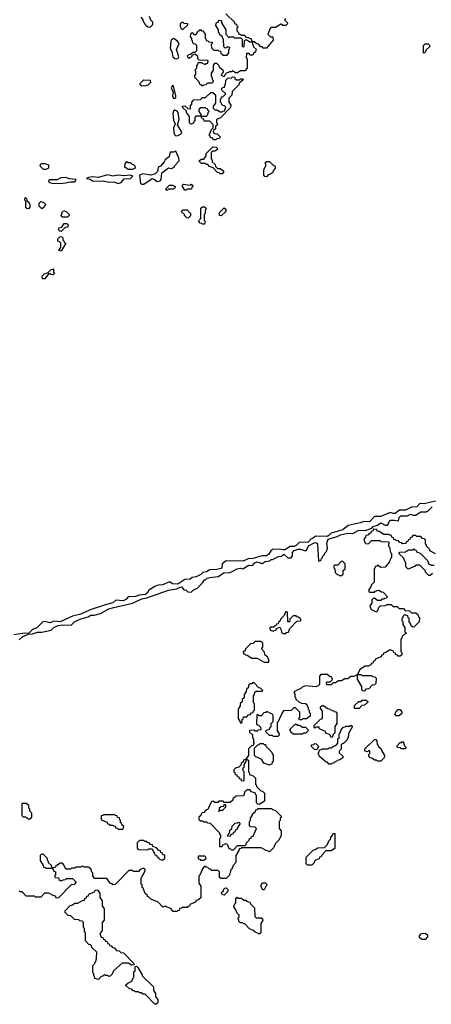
# Model space of a CAD drawing. Extents: x 2889633 to 3052318, y 540750 to 918690.
# Tile 206 of 256: x 2923301 to 2927296, y 728980 to 738535. Entities that reach past the tile are written whole.
import ezdxf

# ---------------------------------------------------------------- set-up
doc = ezdxf.new("R2010")
doc.units = 0

msp = doc.modelspace()

# ---------------------------------------------------------------- linework, layer by layer
at = {"layer": '0CON02XD'}
for points in [[(2924565, 738460), (2924543, 738463), (2924525, 738480), (2924500, 738525), (2924500, 738535), (2924478.3, 738558.3)], [(2924558.3, 738568.3), (2924570, 738535), (2924590, 738515), (2924590, 738485), (2924565, 738460)], [(2924885, 738440), (2924875, 738440), (2924860, 738465), (2924861.7, 738498.3), (2924875, 738510), (2924885, 738510), (2924895, 738500), (2924928.3, 738498.3), (2924928.3, 738481.7), (2924885, 738440)], [(2925075, 737890), (2925068.3, 737898.3), (2925051.7, 737901.7), (2925040, 737935), (2925000, 737975), (2925000, 737995), (2925010, 738005), (2925010, 738035), (2925000, 738045), (2925020, 738065), (2925020, 738095), (2925028.3, 738101.7), (2925031.7, 738118.3), (2925065, 738120), (2925071.7, 738111.7), (2925105, 738100), (2925111.7, 738108.3), (2925128.3, 738111.7), (2925130, 738135), (2925125, 738140), (2925041.7, 738141.7), (2925030, 738155), (2925028.3, 738178.3), (2925005, 738200), (2924971.7, 738188.3), (2924968.3, 738171.7), (2924951.7, 738168.3), (2924945, 738160), (2924931.7, 738171.7), (2924930, 738185), (2924941.7, 738198.3), (2924958.3, 738201.7), (2924985, 738220), (2925005, 738220), (2925020, 738235), (2925020, 738285), (2925008.3, 738298.3), (2924991.7, 738301.7), (2924981.7, 738311.7), (2924978.3, 738328.3), (2924970, 738335), (2924970, 738355), (2924960, 738365), (2924961.7, 738398.3), (2924975, 738410), (2924991.7, 738391.7), (2925015, 738390), (2925031.7, 738428.3), (2925048.3, 738431.7), (2925055, 738440), (2925061.7, 738431.7), (2925078.3, 738428.3), (2925100, 738395), (2925100, 738355), (2925108.3, 738348.3), (2925111.7, 738331.7), (2925128.3, 738328.3), (2925135, 738320), (2925168.3, 738318.3), (2925170, 738305), (2925160, 738295), (2925161.7, 738261.7), (2925185, 738240), (2925225, 738240), (2925231.7, 738231.7), (2925248.3, 738228.3), (2925251.7, 738211.7), (2925275, 738190), (2925315, 738190), (2925330, 738215), (2925330, 738245), (2925338.3, 738251.7), (2925340, 738265), (2925315, 738270), (2925308.3, 738261.7), (2925295, 738260), (2925281.7, 738271.7), (2925280, 738345), (2925271.7, 738351.7), (2925268.3, 738368.3), (2925241.7, 738391.7), (2925238.3, 738408.3), (2925230, 738415), (2925230, 738435), (2925200, 738485), (2925208.3, 738491.7), (2925211.7, 738508.3), (2925228.3, 738511.7), (2925235, 738530), (2925258.3, 738528.3), (2925260, 738505), (2925300, 738435), (2925300, 738395), (2925331.7, 738361.7), (2925345, 738370), (2925375, 738370), (2925385, 738360), (2925448.3, 738358.3), (2925460, 738345), (2925460, 738275), (2925475, 738270), (2925480, 738275), (2925481.7, 738328.3), (2925491.7, 738338.3), (2925505, 738340), (2925535, 738320), (2925560, 738320), (2925548.3, 738348.3), (2925531.7, 738351.7), (2925525, 738360), (2925501.7, 738361.7), (2925485, 738380), (2925455, 738380), (2925448.3, 738388.3), (2925431.7, 738391.7), (2925428.3, 738408.3), (2925410, 738425), (2925410, 738455), (2925420, 738465), (2925411.7, 738471.7), (2925408.3, 738488.3), (2925391.7, 738491.7), (2925388.3, 738508.3), (2925301.7, 738591.7)], [(2925880, 738545), (2925870, 738535), (2925898.3, 738508.3), (2925900, 738495), (2925885, 738480), (2925855, 738480), (2925848.3, 738488.3), (2925835, 738490), (2925785, 738460), (2925745, 738460), (2925731.7, 738448.3), (2925710, 738395), (2925735, 738370), (2925758.3, 738368.3), (2925760, 738335), (2925695, 738260), (2925665, 738260), (2925655, 738270), (2925641.7, 738271.7), (2925618.3, 738298.3), (2925601.7, 738301.7), (2925575, 738320), (2925560, 738320), (2925560, 738295), (2925568.3, 738288.3), (2925571.7, 738271.7), (2925600, 738245), (2925591.7, 738238.3), (2925588.3, 738221.7), (2925571.7, 738208.3), (2925565, 738190), (2925535, 738190), (2925528.3, 738208.3), (2925501.7, 738208.3), (2925500, 738165), (2925510, 738155), (2925510, 738065), (2925485, 738040), (2925445, 738040), (2925415, 738020), (2925395, 738020), (2925365, 738040), (2925355, 738030), (2925335, 738030), (2925328.3, 738021.7), (2925311.7, 738018.3), (2925291.7, 737998.3), (2925285, 737980), (2925260, 737995), (2925261.7, 738008.3), (2925280, 738025), (2925278.3, 738038.3), (2925241.7, 738071.7), (2925238.3, 738088.3), (2925215, 738110), (2925191.7, 738108.3), (2925180, 738095), (2925180, 738045), (2925160, 738015), (2925160, 737985), (2925170, 737975), (2925170, 737955), (2925180, 737945), (2925178.3, 737931.7), (2925165, 737920), (2925125, 737920), (2925108.3, 737901.7), (2925085, 737900), (2925075, 737890)], [(2924825, 738153.8), (2924839.3, 738160.7), (2924846.7, 738175), (2924823.3, 738245), (2924848.8, 738305), (2924830.8, 738330.8), (2924795, 738352.5), (2924775, 738340), (2924768.6, 738325), (2924760.8, 738255), (2924776.2, 738225), (2924786.2, 738175), (2924805, 738158.8), (2924825, 738153.8)], [(2927225, 738210), (2927220, 738215), (2927220, 738285), (2927235, 738300), (2927265, 738300), (2927278.3, 738288.3), (2927280, 738275), (2927241.7, 738238.3), (2927238.3, 738221.7), (2927225, 738210)], [(2924485, 737890), (2924471.7, 737901.7), (2924470, 737915), (2924505, 737950), (2924568.3, 737948.3), (2924570, 737925), (2924545, 737900), (2924525, 737892.5), (2924485, 737890)], [(2925205, 737370), (2925185, 737370), (2925168.3, 737388.3), (2925151.7, 737391.7), (2925148.3, 737408.3), (2925140, 737415), (2925161.7, 737468.3), (2925180, 737485), (2925178.3, 737518.3), (2925145, 737550), (2925091.7, 737551.7), (2925088.3, 737568.3), (2925071.7, 737571.7), (2925060, 737600), (2925011.7, 737598.3), (2925000, 737585), (2925000, 737555), (2924991.7, 737548.3), (2924988.3, 737531.7), (2924961.7, 737521.7), (2924950, 737535), (2924950, 737595), (2924920, 737635), (2924918.3, 737648.3), (2924885, 737680), (2924880, 737695), (2924905, 737700), (2924931.7, 737671.7), (2924955, 737670), (2924960, 737675), (2924960, 737705), (2924970, 737715), (2924970, 737735), (2924991.7, 737758.3), (2925055, 737760), (2925075, 737780), (2925105, 737780), (2925155, 737830), (2925175, 737830), (2925200, 737805), (2925200, 737725), (2925180, 737695), (2925180, 737675), (2925195, 737660), (2925215, 737660), (2925245, 737640), (2925265, 737640), (2925271.7, 737648.3), (2925288.3, 737651.7), (2925300, 737685), (2925288.3, 737698.3), (2925271.7, 737701.7), (2925261.7, 737711.7), (2925260, 737725), (2925250, 737735), (2925250, 737765), (2925260, 737775), (2925260, 737785), (2925275, 737790), (2925300, 737815), (2925261.7, 737851.7), (2925260, 737865), (2925271.7, 737878.3), (2925288.3, 737881.7), (2925291.7, 737898.3), (2925298.3, 737901.7), (2925301.7, 737948.3), (2925321.7, 737968.3), (2925355, 737970), (2925365, 737980), (2925388.3, 737978.3), (2925390, 737965), (2925405, 737950), (2925435, 737950), (2925445, 737960), (2925465, 737960), (2925468.3, 737951.7), (2925431.7, 737918.3), (2925430, 737905), (2925361.7, 737838.3), (2925358.3, 737801.7), (2925330, 737775), (2925330, 737735), (2925350, 737705), (2925348.3, 737681.7), (2925248.3, 737581.7), (2925210, 737565), (2925210, 737535), (2925218.3, 737528.3), (2925220, 737515), (2925201.7, 737498.3), (2925200, 737475), (2925181.7, 737458.3), (2925180, 737445), (2925195, 737430), (2925218.3, 737428.3), (2925250, 737395), (2925238.3, 737381.7), (2925215, 737380), (2925205, 737370)], [(2924805, 737772.5), (2924815, 737780), (2924816.2, 737795), (2924795, 737890), (2924785, 737897.5), (2924771.2, 737875), (2924790.7, 737830.7), (2924783.8, 737795), (2924793.3, 737775), (2924805, 737772.5)], [(2924815, 737407.5), (2924835, 737410), (2924862.5, 737425), (2924872.5, 737435), (2924873.3, 737445), (2924832.5, 737515), (2924847.5, 737565), (2924838.8, 737635), (2924828.8, 737648.8), (2924805, 737656.7), (2924792.9, 737647.1), (2924785.8, 737624.2), (2924795, 737560), (2924810, 737525), (2924794, 737485), (2924796, 737445), (2924802.3, 737422.3), (2924815, 737407.5)], [(2925115, 737600), (2925128.3, 737611.7), (2925130, 737635), (2925140, 737645), (2925131.7, 737651.7), (2925128.3, 737668.3), (2925111.7, 737671.7), (2925105, 737680), (2925051.7, 737678.3), (2925040, 737665), (2925040, 737645), (2925060, 737615), (2925060, 737600), (2925115, 737600)], [(2925265, 737040), (2925245, 737040), (2925238.3, 737048.3), (2925221.7, 737051.7), (2925178.3, 737098.3), (2925141.7, 737111.7), (2925128.3, 737128.3), (2925115, 737130), (2925105, 737140), (2925065, 737140), (2925040, 737165), (2925065, 737180), (2925088.3, 737181.7), (2925110, 737215), (2925110, 737235), (2925175, 737300), (2925208.3, 737298.3), (2925218.3, 737288.3), (2925220, 737275), (2925195, 737260), (2925171.7, 737258.3), (2925160, 737245), (2925160, 737185), (2925170, 737175), (2925170, 737155), (2925198.3, 737128.3), (2925201.7, 737111.7), (2925221.7, 737091.7), (2925245, 737090), (2925278.3, 737068.3), (2925280, 737055), (2925265, 737040)], [(2924485, 736937.5), (2924505, 736940), (2924585, 736992.5), (2924605, 736987.5), (2924633.6, 736963.6), (2924665, 736972.5), (2924673.3, 736985), (2924681.7, 737048.3), (2924745, 737096.7), (2924775, 737092.5), (2924800, 737105), (2924805, 737120), (2924847.5, 737165), (2924845, 737190), (2924815, 737260), (2924795, 737250), (2924760.7, 737249.3), (2924750, 737205), (2924713.6, 737176.4), (2924702.5, 737155), (2924667.5, 737115), (2924646, 737104), (2924637.7, 737062.3), (2924615, 737038.8), (2924575, 737026.2), (2924491.7, 737038.3), (2924462.5, 737025), (2924473.9, 736943.9), (2924485, 736937.5)], [(2923555, 737080), (2923531.7, 737081.7), (2923501.7, 737111.7), (2923500, 737125), (2923511.7, 737138.3), (2923545, 737140), (2923580, 737125), (2923580, 737095), (2923555, 737080)], [(2924355, 737080), (2924320, 737105), (2924323, 737137), (2924341.7, 737158.3), (2924355, 737150), (2924375, 737150), (2924391.7, 737131.7), (2924405, 737130), (2924418.3, 737118.3), (2924420, 737095), (2924395, 737082.5), (2924355, 737080)], [(2925695, 737010), (2925681.7, 737011.7), (2925670, 737025), (2925670, 737075), (2925680, 737105), (2925690, 737115), (2925690, 737135), (2925680, 737145), (2925695, 737160), (2925725, 737160), (2925761.7, 737121.7), (2925778.3, 737118.3), (2925780, 737095), (2925761.7, 737068.3), (2925758.3, 737051.7), (2925728.3, 737031.7), (2925711.7, 737028.3), (2925695, 737010)], [(2923695, 736946.7), (2923745, 736953.3), (2923795, 736962.5), (2923835, 736960), (2923850, 736985), (2923785, 736990), (2923745, 737002.5), (2923700.7, 736999.3), (2923665, 736980), (2923595, 736982.5), (2923582.5, 736975), (2923580, 736965), (2923590, 736955), (2923615, 736947.5), (2923695, 736946.7)], [(2924255, 736943.8), (2924285, 736956.2), (2924315, 736990), (2924377.5, 736995), (2924397.5, 737015), (2924376, 737026), (2924315, 737020), (2924255, 737025.6), (2924205, 737017.1), (2924151.7, 737028.3), (2924065, 737003.8), (2924005, 737010.8), (2923970, 737005), (2923950, 736995), (2923985, 736986.7), (2924015, 736968.8), (2924115, 736971.2), (2924165, 736957.5), (2924215, 736960), (2924255, 736943.8)], [(2924735, 736880), (2924721.7, 736881.7), (2924720, 736895), (2924755, 736930), (2924785, 736930), (2924810, 736915), (2924810, 736905), (2924795, 736890), (2924745, 736890), (2924735, 736880)], [(2924915, 736880), (2924905, 736880), (2924880, 736915), (2924881.7, 736928.3), (2924891.7, 736938.3), (2924955, 736930), (2924965, 736940), (2924978.3, 736928.3), (2924980, 736915), (2924971.7, 736908.3), (2924968.3, 736891.7), (2924925, 736890), (2924915, 736880)], [(2923385, 736700), (2923371.7, 736701.7), (2923360, 736715), (2923360, 736775), (2923350, 736785), (2923355, 736810), (2923368.3, 736798.3), (2923371.7, 736781.7), (2923390, 736765), (2923391.7, 736751.7), (2923400, 736745), (2923400, 736715), (2923385, 736700)], [(2923515, 736700), (2923490, 736725), (2923490, 736755), (2923505, 736770), (2923535, 736760), (2923550, 736745), (2923540, 736715), (2923515, 736700)], [(2925095, 736550), (2925075, 736550), (2925068.3, 736558.3), (2925051.7, 736561.7), (2925040, 736575), (2925041.7, 736588.3), (2925060, 736605), (2925060, 736705), (2925075, 736720), (2925095, 736720), (2925110, 736705), (2925108.3, 736691.7), (2925100, 736685), (2925100, 736655), (2925090, 736645), (2925090, 736585), (2925100, 736575), (2925095, 736550)], [(2925255, 736630), (2925240, 736635), (2925240, 736665), (2925285, 736710), (2925300, 736695), (2925300, 736675), (2925255, 736630)], [(2923765, 736620), (2923715, 736620), (2923701.7, 736631.7), (2923710, 736645), (2923710, 736665), (2923721.7, 736678.3), (2923735, 736680), (2923755, 736670), (2923780, 736645), (2923780, 736635), (2923765, 736620)], [(2924935, 736610), (2924921.7, 736611.7), (2924900, 736635), (2924900, 736645), (2924871.7, 736671.7), (2924881.7, 736688.3), (2924925, 736690), (2924960, 736655), (2924958.3, 736631.7), (2924935, 736610)], [(2923705, 736480), (2923691.7, 736481.7), (2923681.7, 736491.7), (2923680, 736515), (2923708.3, 736521.7), (2923731.7, 736558.3), (2923758.3, 736558.3), (2923770, 736545), (2923768.3, 736521.7), (2923741.7, 736518.3), (2923705, 736480)], [(2923705, 736290), (2923680, 736295), (2923700, 736325), (2923700, 736365), (2923688.3, 736378.3), (2923670, 736385), (2923671.7, 736408.3), (2923695, 736430), (2923708.3, 736428.3), (2923718.3, 736418.3), (2923720, 736395), (2923728.3, 736388.3), (2923731.7, 736371.7), (2923750, 736365), (2923705, 736290)], [(2923545, 736020), (2923521.7, 736021.7), (2923520, 736045), (2923541.7, 736068.3), (2923578.3, 736081.7), (2923605, 736110), (2923628.3, 736118.3), (2923630, 736085), (2923638.3, 736071.7), (2923625, 736060), (2923603, 736063), (2923595, 736070), (2923581.7, 736068.3), (2923545, 736020)], [(2927337.3, 733862.7), (2927225, 733836), (2927185, 733838.8), (2927155, 733808), (2927104.2, 733805.8), (2927046.1, 733773.9), (2926986.1, 733773.9), (2926945, 733744), (2926925, 733743.8), (2926895, 733753.8), (2926805, 733713.3), (2926745, 733713.3), (2926697.5, 733662.5), (2926645, 733666.2), (2926605, 733651.2), (2926490, 733625), (2926437, 733583), (2926325, 733553.3), (2926302, 733528), (2926285, 733518.8), (2926176.4, 733523.6), (2926145, 733502.5), (2926125, 733492.5), (2926098.8, 733461.2), (2926015, 733466.2), (2925985, 733432), (2925965, 733424), (2925925, 733423.3), (2925875, 733391.2), (2925855, 733388.8), (2925825, 733396.7), (2925755, 733392.5), (2925738.3, 733381.7), (2925715.6, 733344.4), (2925695, 733332), (2925655, 733331.2), (2925565, 733306.7), (2925517, 733303), (2925469.5, 733280.4), (2925305, 733282.5), (2925267.5, 733255), (2925262.5, 733215), (2925255, 733210), (2925215, 733198.8), (2925145, 733197.5), (2925115, 733177.5), (2925079.3, 733170.7), (2925058.3, 733151.7), (2925015, 733128.8), (2924975, 733121.2), (2924954, 733106), (2924905, 733101.2), (2924835, 733057.5), (2924785, 733060), (2924760, 733075), (2924745, 733076.7), (2924689.3, 733050.7), (2924643.6, 733046.4), (2924613.9, 733036.1), (2924555, 732997.5), (2924539.5, 732970.4), (2924521.7, 732958.3), (2924465, 732951.2), (2924425, 732936.2), (2924355, 732933.8), (2924331.7, 732908.3), (2924306.1, 732893.9), (2924235, 732903.3), (2924203.9, 732876.1), (2924133.8, 732856.2), (2923985, 732806.7), (2923895, 732766.2), (2923815, 732746), (2923695, 732692), (2923635, 732698.8), (2923595, 732683.3), (2923545.9, 732695.9), (2923525, 732691.2), (2923467.5, 732635), (2923425, 732616.7), (2923385, 732580), (2923347, 732583), (2923243.6, 732566.4)], [(2923295, 732517.5), (2923331.7, 732548.3), (2923385, 732572.5), (2923425, 732573.8), (2923475, 732591.2), (2923515, 732590), (2923605, 732610), (2923632.7, 732637.3), (2923675, 732656.2), (2923715, 732661.2), (2923801.7, 732658.3), (2923836.4, 732693.6), (2923895, 732720), (2923965, 732740), (2923990, 732755), (2924025, 732756.7), (2924085, 732773.3), (2924165, 732816.7), (2924215, 732831.2), (2924395, 732872.5), (2924486.1, 732913.9), (2924535, 732923.3), (2924745, 733000), (2924825, 733013.3), (2924865, 733030), (2924875, 733027.5), (2924895, 733002.5), (2924915, 733000), (2924931.7, 732981.7), (2924965, 732980), (2924985, 733000), (2925029.3, 733020.7), (2925081.7, 733078.3), (2925095, 733100), (2925105, 733100), (2925120, 733115), (2925145, 733123.3), (2925227, 733133), (2925283.6, 733166.4), (2925345, 733171.2), (2925410, 733205), (2925445, 733213.3), (2925465, 733206.7), (2925525, 733240), (2925561.7, 733238.3), (2925582.5, 733265), (2925605, 733273.3), (2925655, 733257.5), (2925683, 733277), (2925727, 733283), (2925743, 733297), (2925755, 733297.5), (2925813.6, 733326.4), (2925841.7, 733328.3), (2925865, 733346.7), (2925903, 733313), (2925937, 733313), (2925949.3, 733330.7), (2925947.5, 733365), (2925965, 733383.3), (2926005, 733396.2), (2926025, 733396.2), (2926065, 733382.5), (2926085, 733382.5), (2926102.3, 733427.7), (2926165, 733461.2), (2926185.8, 733455.8), (2926191.2, 733445), (2926200, 733285), (2926215, 733280), (2926228.3, 733291.7), (2926230, 733305), (2926240, 733315), (2926240, 733325), (2926260, 733345), (2926260, 733355), (2926280, 733375), (2926287.5, 733405), (2926283.3, 733455), (2926295, 733492.5), (2926381.7, 733518.3), (2926415, 733536.2), (2926485, 733553.3), (2926535, 733547.5), (2926585, 733577.5), (2926665, 733580), (2926718.3, 733601.7), (2926733, 733617), (2926775, 733630), (2926805, 733652.5), (2926848.3, 733628.3), (2926871.7, 733628.3), (2926895, 733677.5), (2926935, 733677.5), (2926978.3, 733671.7), (2926982.5, 733705), (2927000.7, 733719.3), (2927065, 733720), (2927095, 733737.5), (2927118.3, 733728.3), (2927141.7, 733728.3), (2927195, 733760), (2927245, 733760), (2927265, 733770), (2927305, 733807.5)], [(2927335, 733350), (2927281.7, 733381.7), (2927280, 733395), (2927250, 733425), (2927248.3, 733438.3), (2927240, 733445), (2927238.3, 733488.3), (2927228.3, 733498.3), (2927211.7, 733501.7), (2927195, 733520), (2927155, 733520), (2927145, 733530), (2927115, 733530), (2927108.3, 733511.7), (2927091.7, 733508.3), (2927088.3, 733491.7), (2927071.7, 733488.3), (2927068.3, 733471.7), (2927051.7, 733468.3), (2927048.3, 733451.7), (2927015, 733450), (2927008.3, 733458.3), (2926991.7, 733461.7), (2926978.3, 733478.3), (2926955, 733480), (2926948.3, 733488.3), (2926931.7, 733491.7), (2926928.3, 733508.3), (2926911.7, 733511.7), (2926908.3, 733528.3), (2926891.7, 733531.7), (2926885, 733540), (2926835, 733540), (2926788.3, 733568.3), (2926771.7, 733571.7), (2926768.3, 733588.3), (2926735, 733590), (2926728.3, 733571.7), (2926711.7, 733568.3), (2926708.3, 733551.7), (2926691.7, 733548.3), (2926678.3, 733531.7), (2926661.7, 733528.3), (2926658.3, 733511.7), (2926640, 733495), (2926651.7, 733461.7), (2926665, 733450), (2926688.3, 733451.7), (2926715, 733480), (2926795, 733480), (2926805, 733470), (2926878.3, 733468.3), (2926890, 733455), (2926880, 733445), (2926880, 733425), (2926890, 733415), (2926900, 733365), (2926910, 733355), (2926910, 733315), (2926901.7, 733308.3), (2926888.3, 733271.7), (2926848.3, 733221.7), (2926805, 733220), (2926775, 733240), (2926768.3, 733231.7), (2926751.7, 733228.3), (2926748.3, 733211.7), (2926740, 733205), (2926740, 733075), (2926711.7, 733048.3), (2926708.3, 733031.7), (2926690, 733005), (2926690, 732985), (2926695, 732980), (2926745, 732980), (2926751.7, 732988.3), (2926785, 733000), (2926811.7, 732981.7), (2926828.3, 732978.3), (2926870, 732935), (2926858.3, 732921.7), (2926841.7, 732918.3), (2926835, 732910), (2926815, 732910), (2926805, 732900), (2926775, 732900), (2926745, 732920), (2926731.7, 732918.3), (2926720, 732905), (2926720, 732875), (2926700, 732845), (2926711.7, 732811.7), (2926765, 732790), (2926780, 732805), (2926781.7, 732828.3), (2926801.7, 732848.3), (2926855, 732850), (2926865, 732860), (2926905, 732860), (2926925, 732840), (2926965, 732840), (2926985, 732820), (2927025, 732820), (2927041.7, 732801.7), (2927085, 732800), (2927105, 732780), (2927145, 732780), (2927168.3, 732758.3), (2927171.7, 732741.7), (2927180, 732735), (2927178.3, 732691.7), (2927128.3, 732641.7), (2927115, 732640), (2927101.7, 732651.7), (2927098.3, 732668.3), (2927080, 732695), (2927080, 732725), (2927071.7, 732731.7), (2927068.3, 732748.3), (2927035, 732760), (2927020, 732745), (2927018.3, 732731.7), (2927010, 732725), (2927010, 732705), (2927020, 732695), (2927020, 732665), (2927040, 732635), (2927040, 732595), (2927048.3, 732588.3), (2927050, 732575), (2927031.7, 732568.3), (2927011.7, 732548.3), (2927010, 732535), (2927000, 732525), (2927000, 732405)], [(2927308.3, 733161.7), (2927285, 733140), (2927271.7, 733141.7), (2927240, 733175), (2927240, 733185), (2927185, 733240), (2927145, 733240), (2927138.3, 733231.7), (2927071.7, 733201.7), (2927050, 733225), (2927050, 733265), (2927031.7, 733291.7), (2927028.3, 733308.3), (2926980, 733355), (2926991.7, 733368.3), (2927045, 733370), (2927075, 733390), (2927115, 733390), (2927125, 733400), (2927131.7, 733391.7), (2927148.3, 733388.3), (2927151.7, 733371.7), (2927188.3, 733358.3), (2927258.3, 733288.3), (2927271.7, 733251.7), (2927288.3, 733248.3), (2927295, 733240), (2927325, 733240)], [(2926425, 733140), (2926440, 733155), (2926441.7, 733188.3), (2926460, 733205), (2926460, 733255), (2926435, 733280), (2926421.7, 733278.3), (2926388.3, 733241.7), (2926355, 733240), (2926350, 733235), (2926350, 733215), (2926360, 733205), (2926361.7, 733171.7), (2926381.7, 733151.7), (2926398.3, 733148.3), (2926401.7, 733141.7), (2926425, 733140)], [(2925885, 732580), (2925891.7, 732588.3), (2925908.3, 732591.7), (2925921.7, 732628.3), (2925991.7, 732698.3), (2926025, 732700), (2926030, 732705), (2926028.3, 732718.3), (2926008.3, 732738.3), (2925991.7, 732741.7), (2925985, 732750), (2925955, 732750), (2925921.7, 732718.3), (2925918.3, 732691.7), (2925901.7, 732691.7), (2925900, 732785), (2925895, 732790), (2925881.7, 732788.3), (2925868.3, 732751.7), (2925831.7, 732718.3), (2925828.3, 732701.7), (2925811.7, 732688.3), (2925808.3, 732671.7), (2925791.7, 732668.3), (2925788.3, 732651.7), (2925771.7, 732648.3), (2925765, 732640), (2925735, 732640), (2925730, 732635), (2925731.7, 732611.7), (2925765, 732600), (2925771.7, 732608.3), (2925788.3, 732611.7), (2925791.7, 732628.3), (2925825, 732640), (2925840, 732615), (2925841.7, 732591.7), (2925855, 732580), (2925885, 732580)], [(2925720, 732300), (2925720, 732325), (2925711.7, 732331.7), (2925708.3, 732348.3), (2925681.7, 732371.7), (2925678.3, 732398.3), (2925650, 732425), (2925651.7, 732438.3), (2925660, 732445), (2925660, 732485), (2925645, 732500), (2925585, 732500), (2925568.3, 732481.7), (2925541.7, 732478.3), (2925491.7, 732428.3), (2925488.3, 732411.7), (2925470, 732405), (2925471.7, 732381.7), (2925488.3, 732378.3), (2925491.7, 732371.7), (2925508.3, 732368.3), (2925555, 732340), (2925605, 732340), (2925675, 732300), (2925715, 732300), (2925720, 732300)], [(2927000, 732405), (2927010, 732395), (2927008.3, 732371.7), (2926995, 732360), (2926975, 732360), (2926968.3, 732368.3), (2926951.7, 732371.7), (2926948.3, 732388.3), (2926931.7, 732391.7), (2926928.3, 732408.3), (2926895, 732420), (2926848.3, 732391.7), (2926831.7, 732388.3), (2926828.3, 732371.7), (2926811.7, 732368.3), (2926808.3, 732351.7), (2926751.7, 732328.3), (2926748.3, 732311.7), (2926731.7, 732308.3), (2926728.3, 732291.7), (2926711.7, 732288.3), (2926708.3, 732271.7), (2926691.7, 732268.3), (2926685, 732260), (2926655, 732260), (2926601.7, 732228.3), (2926580, 732180), (2926615, 732180), (2926625, 732170), (2926715, 732170), (2926725, 732160), (2926748.3, 732158.3), (2926760, 732145), (2926758.3, 732091.7), (2926745, 732080), (2926721.7, 732078.3), (2926688.3, 732041.7), (2926661.7, 732038.3), (2926645, 732020), (2926631.7, 732021.7), (2926620, 732035), (2926620, 732065), (2926580, 732135), (2926580, 732180), (2926545, 732160), (2926515, 732160), (2926485, 732140), (2926455, 732140), (2926425, 732120), (2926395, 732120), (2926365, 732100), (2926341.7, 732098.3), (2926325, 732080), (2926281.7, 732081.7), (2926280, 732105), (2926285, 732110), (2926315, 732110), (2926338.3, 732131.7), (2926328.3, 732158.3), (2926311.7, 732161.7), (2926285, 732180), (2926225, 732180), (2926210, 732165), (2926210, 732085), (2926198.3, 732071.7), (2926175, 732060), (2926075, 732070), (2926043, 732057), (2926025, 732040), (2925991.7, 732028.3), (2925988.3, 732021.7), (2925971.7, 732018.3), (2925960, 732005), (2925970, 731995), (2925970, 731965), (2925978.3, 731958.3), (2925981.7, 731941.7), (2926011.7, 731911.7), (2926028.3, 731908.3), (2926031.7, 731901.7), (2926075, 731900), (2926088.3, 731888.3), (2926091.7, 731871.7), (2926100, 731865), (2926100, 731845), (2926110, 731835), (2926110, 731815), (2926120, 731805), (2926120, 731775), (2926085, 731750), (2926045, 731750), (2926035, 731740), (2926015, 731740), (2926010, 731755), (2926020, 731765), (2926020, 731815), (2925978.3, 731858.3), (2925961.7, 731858.3), (2925935, 731830), (2925861.7, 731828.3), (2925841.7, 731798.3), (2925838.3, 731781.7), (2925831.7, 731778.3), (2925828.3, 731761.7), (2925821.7, 731758.3), (2925818.3, 731741.7), (2925811.7, 731738.3), (2925808.3, 731721.7), (2925800, 731715), (2925800, 731635), (2925820, 731605), (2925818.3, 731591.7), (2925805, 731580), (2925765, 731580), (2925755, 731590), (2925725, 731590), (2925690, 731625), (2925691.7, 731638.3), (2925728.3, 731651.7), (2925731.7, 731668.3), (2925740, 731675), (2925740, 731705), (2925760, 731725), (2925760, 731785), (2925748.3, 731798.3), (2925731.7, 731801.7), (2925728.3, 731808.3), (2925695, 731820), (2925688.3, 731811.7), (2925671.7, 731808.3), (2925645, 731780), (2925625, 731780), (2925615, 731790), (2925601.7, 731788.3), (2925600, 731695), (2925618.3, 731688.3), (2925638.3, 731668.3), (2925640, 731645), (2925615, 731640), (2925605, 731630), (2925585, 731630), (2925575, 731640), (2925531.7, 731638.3), (2925531.7, 731621.7), (2925560, 731595), (2925560, 731565), (2925570, 731555), (2925570, 731525), (2925580, 731515), (2925571.7, 731508.3), (2925568.3, 731491.7), (2925551.7, 731488.3), (2925521.7, 731458.3), (2925520, 731395), (2925500, 731365), (2925520, 731345), (2925520, 731235), (2925528.3, 731228.3), (2925531.7, 731211.7), (2925568.3, 731198.3), (2925590, 731175), (2925590, 731115), (2925600, 731105), (2925600, 731095), (2925641.7, 731051.7), (2925658.3, 731048.3), (2925678.3, 731028.3), (2925678.3, 730951.7), (2925625, 730920), (2925611.7, 730921.7), (2925600, 730935), (2925600, 731005), (2925591.7, 731011.7), (2925588.3, 731028.3), (2925551.7, 731041.7), (2925535, 731060), (2925505, 731060), (2925481.7, 731038.3), (2925480, 731015), (2925468.3, 731001.7), (2925401.7, 730998.3), (2925370, 730975), (2925368.3, 730961.7), (2925345, 730940), (2925285, 730940), (2925275, 730950), (2925235, 730950), (2925225, 730940), (2925195, 730940), (2925185, 730950), (2925161.7, 730948.3), (2925128.3, 730871.7), (2925111.7, 730868.3), (2925088.3, 730841.7), (2925071.7, 730838.3), (2925061.7, 730828.3), (2925058.3, 730811.7), (2925040, 730795), (2925040, 730775), (2925055, 730760), (2925075, 730760), (2925085, 730750), (2925115, 730750), (2925125, 730740), (2925148.3, 730738.3), (2925240, 730645), (2925241.7, 730631.7), (2925250, 730625), (2925250, 730595), (2925240, 730585), (2925241.7, 730511.7), (2925265, 730510), (2925271.7, 730528.3), (2925305, 730540), (2925318.3, 730528.3), (2925331.7, 730491.7), (2925348.3, 730488.3), (2925355, 730480), (2925375, 730480), (2925415, 730520), (2925488.3, 730521.7), (2925498.3, 730531.7), (2925501.7, 730548.3), (2925528.3, 730571.7), (2925531.7, 730588.3), (2925548.3, 730591.7), (2925551.7, 730608.3), (2925568.3, 730611.7), (2925600, 730685), (2925585, 730700), (2925541.7, 730701.7), (2925530, 730715), (2925530, 730755), (2925540, 730765), (2925540, 730785), (2925560, 730815), (2925561.7, 730828.3), (2925588.3, 730851.7), (2925591.7, 730868.3), (2925608.3, 730871.7), (2925615, 730880), (2925745, 730880), (2925755, 730870), (2925785, 730860), (2925840, 730805), (2925838.3, 730791.7), (2925830, 730785), (2925830, 730765), (2925820, 730755), (2925820, 730685), (2925840, 730665), (2925840, 730615), (2925811.7, 730568.3), (2925781.7, 730538.3), (2925768.3, 730501.7), (2925725, 730460), (2925711.7, 730461.7), (2925708.3, 730468.3), (2925691.7, 730471.7), (2925645, 730500), (2925455, 730500), (2925448.3, 730491.7), (2925431.7, 730488.3), (2925428.3, 730471.7), (2925400, 730425), (2925400, 730355), (2925371.7, 730328.3), (2925358.3, 730291.7), (2925351.7, 730288.3), (2925338.3, 730231.7), (2925305, 730200), (2925255, 730200), (2925241.7, 730211.7), (2925240, 730265), (2925228.3, 730278.3), (2925165, 730280), (2925158.3, 730288.3), (2925141.7, 730291.7), (2925128.3, 730308.3), (2925111.7, 730311.7), (2925105, 730320), (2925091.7, 730318.3), (2925071.7, 730288.3), (2925068.3, 730271.7), (2925061.7, 730268.3), (2925058.3, 730251.7), (2925051.7, 730248.3), (2925048.3, 730231.7), (2925040, 730225), (2925040, 730155), (2925060, 730125), (2925058.3, 730011.7), (2925028.3, 729991.7), (2925011.7, 729988.3), (2925008.3, 729971.7), (2924951.7, 729948.3), (2924948.3, 729931.7), (2924931.7, 729928.3), (2924925, 729920), (2924875, 729920), (2924868.3, 729911.7), (2924851.7, 729908.3), (2924848.3, 729891.7), (2924831.7, 729888.3), (2924825, 729880), (2924791.7, 729881.7), (2924768.3, 729908.3), (2924731.7, 729921.7), (2924725, 729930), (2924705, 729930), (2924691.7, 729921.7), (2924645, 729970), (2924575, 730000), (2924555, 730020), (2924540, 730025), (2924540, 730035), (2924520, 730055), (2924498.3, 730108.3), (2924490, 730115), (2924488.3, 730138.3), (2924480, 730145), (2924480, 730205), (2924520, 730275), (2924518.3, 730288.3), (2924505, 730300), (2924471.7, 730288.3), (2924455, 730270), (2924405, 730270), (2924395, 730280), (2924361.7, 730278.3), (2924228.3, 730141.7), (2924205, 730140), (2924198.3, 730148.3), (2924181.7, 730151.7), (2924145, 730200), (2924031.7, 730201.7), (2924010, 730225), (2924010, 730255), (2924001.7, 730261.7), (2923990, 730295), (2923965, 730310), (2923925, 730310), (2923918.3, 730318.3), (2923905, 730320), (2923895, 730310), (2923845, 730310), (2923835, 730300), (2923805, 730300), (2923795, 730290), (2923755, 730290), (2923741.7, 730301.7), (2923730, 730335), (2923715, 730350), (2923695, 730350), (2923668.3, 730331.7), (2923651.7, 730328.3), (2923648.3, 730311.7), (2923620, 730300), (2923631.7, 730271.7), (2923650, 730265), (2923650, 730235), (2923640, 730225), (2923645, 730210), (2923678.3, 730208.3), (2923681.7, 730191.7), (2923695, 730180), (2923715, 730180), (2923721.7, 730188.3), (2923745, 730190), (2923755, 730200), (2923815, 730200), (2923850, 730165), (2923828.3, 730141.7), (2923801.7, 730138.3), (2923678.3, 730011.7), (2923655, 730010), (2923648.3, 730028.3), (2923631.7, 730031.7), (2923585, 730060), (2923541.7, 730058.3), (2923505, 730020), (2923455, 730020), (2923445, 730030), (2923365, 730030), (2923325, 730070), (2923305, 730070), (2923295, 730080)], [(2925455, 731710), (2925460, 731715), (2925460, 731745), (2925468.3, 731751.7), (2925471.7, 731768.3), (2925505, 731770), (2925521.7, 731788.3), (2925538.3, 731791.7), (2925551.7, 731808.3), (2925568.3, 731811.7), (2925571.7, 731828.3), (2925580, 731835), (2925580, 731895), (2925570, 731905), (2925570, 731975), (2925580, 731985), (2925581.7, 732008.3), (2925595, 732020), (2925655, 732020), (2925660, 732025), (2925638.3, 732048.3), (2925621.7, 732051.7), (2925575, 732100), (2925561.7, 732098.3), (2925555, 732090), (2925535, 732090), (2925521.7, 732078.3), (2925520, 732055), (2925501.7, 732038.3), (2925500, 732015), (2925480, 731985), (2925480, 731955), (2925461.7, 731938.3), (2925460, 731915), (2925441.7, 731898.3), (2925440, 731875), (2925420, 731845), (2925420, 731755), (2925438.3, 731728.3), (2925441.7, 731711.7), (2925455, 731710)], [(2926595, 731850), (2926555, 731850), (2926550, 731855), (2926551.7, 731878.3), (2926591.7, 731918.3), (2926615, 731920), (2926625, 731930), (2926665, 731930), (2926678.3, 731918.3), (2926678.3, 731911.7), (2926648.3, 731881.7), (2926621.7, 731878.3), (2926595, 731850)], [(2926335, 731570), (2926321.7, 731571.7), (2926318.3, 731588.3), (2926308.3, 731598.3), (2926271.7, 731611.7), (2926268.3, 731628.3), (2926211.7, 731651.7), (2926208.3, 731668.3), (2926175, 731670), (2926165, 731660), (2926160, 731665), (2926160, 731685), (2926171.7, 731698.3), (2926221.7, 731748.3), (2926240, 731755), (2926240, 731825), (2926220, 731855), (2926221.7, 731868.3), (2926235, 731880), (2926245, 731880), (2926291.7, 731851.7), (2926308.3, 731848.3), (2926311.7, 731841.7), (2926328.3, 731838.3), (2926331.7, 731831.7), (2926348.3, 731828.3), (2926351.7, 731821.7), (2926368.3, 731818.3), (2926380, 731805), (2926380, 731705), (2926360, 731675), (2926360, 731615), (2926341.7, 731598.3), (2926335, 731570)], [(2926985, 731780), (2926955, 731780), (2926940, 731795), (2926948.3, 731801.7), (2926950, 731815), (2926975, 731840), (2926995, 731840), (2927010, 731815), (2927008.3, 731801.7), (2926985, 731780)], [(2926045, 731600), (2925955, 731600), (2925931.7, 731621.7), (2925928.3, 731638.3), (2925920, 731645), (2925975, 731700), (2925988.3, 731698.3), (2925995, 731690), (2926015, 731690), (2926045, 731670), (2926075, 731670), (2926098.3, 731648.3), (2926100, 731635), (2926078.3, 731611.7), (2926055, 731610), (2926045, 731600)], [(2926325, 731310), (2926301.7, 731311.7), (2926288.3, 731328.3), (2926275, 731330), (2926210, 731385), (2926208.3, 731398.3), (2926200, 731405), (2926200, 731425), (2926208.3, 731431.7), (2926211.7, 731448.3), (2926228.3, 731451.7), (2926235, 731460), (2926295, 731460), (2926305, 731470), (2926325, 731470), (2926351.7, 731488.3), (2926368.3, 731491.7), (2926390, 731515), (2926390, 731555), (2926400, 731565), (2926400, 731605), (2926410, 731615), (2926420, 731645), (2926441.7, 731668.3), (2926458.3, 731671.7), (2926465, 731680), (2926505, 731680), (2926518.3, 731688.3), (2926530, 731675), (2926493, 731607), (2926490, 731565), (2926480, 731555), (2926480, 731545), (2926445, 731510), (2926435, 731510), (2926421.7, 731498.3), (2926420, 731455), (2926400, 731435), (2926401.7, 731421.7), (2926438.3, 731388.3), (2926438.3, 731371.7), (2926408.3, 731351.7), (2926391.7, 731348.3), (2926388.3, 731341.7), (2926371.7, 731338.3), (2926368.3, 731331.7), (2926351.7, 731328.3), (2926348.3, 731321.7), (2926331.7, 731318.3), (2926325, 731310)], [(2926805, 731340), (2926775, 731340), (2926765, 731350), (2926745, 731350), (2926718.3, 731368.3), (2926701.7, 731371.7), (2926690, 731385), (2926690, 731405), (2926700, 731415), (2926698.3, 731438.3), (2926685, 731440), (2926675, 731430), (2926650, 731435), (2926651.7, 731458.3), (2926745, 731550), (2926758.3, 731548.3), (2926768.3, 731538.3), (2926771.7, 731501.7), (2926778.3, 731498.3), (2926781.7, 731481.7), (2926808.3, 731458.3), (2926811.7, 731441.7), (2926840, 731395), (2926838.3, 731371.7), (2926805, 731340)], [(2925725, 731300), (2925671.7, 731321.7), (2925648.3, 731358.3), (2925591.7, 731381.7), (2925580, 731395), (2925580, 731465), (2925611.7, 731498.3), (2925625, 731500), (2925635, 731510), (2925665, 731510), (2925675, 731500), (2925685, 731500), (2925690, 731485), (2925748.3, 731428.3), (2925751.7, 731411.7), (2925760, 731405), (2925760, 731335), (2925751.7, 731328.3), (2925748.3, 731311.7), (2925731.7, 731308.3), (2925725, 731300)], [(2926185, 731450), (2926161.7, 731451.7), (2926131.7, 731481.7), (2926131.7, 731498.3), (2926155, 731500), (2926165, 731510), (2926178.3, 731508.3), (2926200, 731485), (2926185, 731450)], [(2927045, 731460), (2927005, 731460), (2926995, 731470), (2926971.7, 731471.7), (2926960, 731485), (2926995, 731520), (2927008.3, 731521.7), (2927015, 731530), (2927030, 731515), (2927031.7, 731491.7), (2927050, 731475), (2927045, 731460)], [(2925475, 731150), (2925480, 731155), (2925480, 731235), (2925470, 731245), (2925470, 731275), (2925478.3, 731281.7), (2925480, 731305), (2925500, 731335), (2925500, 731360), (2925471.7, 731348.3), (2925468.3, 731331.7), (2925451.7, 731318.3), (2925448.3, 731301.7), (2925428.3, 731281.7), (2925395, 731270), (2925380, 731255), (2925380, 731235), (2925388.3, 731228.3), (2925391.7, 731211.7), (2925408.3, 731208.3), (2925411.7, 731191.7), (2925428.3, 731188.3), (2925431.7, 731171.7), (2925448.3, 731168.3), (2925451.7, 731151.7), (2925475, 731150)], [(2923405, 730780), (2923420, 730795), (2923420, 730835), (2923400, 730855), (2923400, 730875), (2923390, 730885), (2923388.3, 730908.3), (2923365, 730930), (2923321.7, 730928.3), (2923321.7, 730811.7), (2923335, 730800), (2923358.3, 730798.3), (2923385, 730780), (2923405, 730780)], [(2925235, 730850), (2925230, 730855), (2925240, 730860), (2925241.7, 730888.3), (2925255, 730900), (2925278.3, 730901.7), (2925291.7, 730918.3), (2925298.3, 730918.3), (2925298.3, 730891.7), (2925268.3, 730861.7), (2925240, 730860), (2925235, 730850)], [(2924305, 730680), (2924310, 730705), (2924291.7, 730721.7), (2924288.3, 730738.3), (2924280, 730745), (2924278.3, 730768.3), (2924271.7, 730771.7), (2924268.3, 730788.3), (2924251.7, 730791.7), (2924248.3, 730808.3), (2924231.7, 730811.7), (2924225, 730820), (2924115, 730820), (2924108.3, 730811.7), (2924091.7, 730808.3), (2924091.7, 730771.7), (2924148.3, 730748.3), (2924151.7, 730731.7), (2924168.3, 730728.3), (2924175, 730720), (2924208.3, 730718.3), (2924211.7, 730711.7), (2924228.3, 730708.3), (2924231.7, 730691.7), (2924248.3, 730688.3), (2924255, 730680), (2924305, 730680)], [(2925345, 730610), (2925321.7, 730611.7), (2925320, 730625), (2925338.3, 730641.7), (2925341.7, 730668.3), (2925358.3, 730681.7), (2925361.7, 730708.3), (2925391.7, 730738.3), (2925415, 730740), (2925428.3, 730748.3), (2925440, 730735), (2925411.7, 730688.3), (2925408.3, 730671.7), (2925391.7, 730668.3), (2925388.3, 730651.7), (2925371.7, 730648.3), (2925368.3, 730631.7), (2925351.7, 730628.3), (2925345, 730610)], [(2926135, 730330), (2926095, 730330), (2926081.7, 730341.7), (2926081.7, 730408.3), (2926151.7, 730478.3), (2926168.3, 730481.7), (2926195, 730500), (2926258.3, 730501.7), (2926288.3, 730531.7), (2926300, 730565), (2926318.3, 730581.7), (2926321.7, 730598.3), (2926338.3, 730621.7), (2926341.7, 730638.3), (2926358.3, 730638.3), (2926358.3, 730491.7), (2926325, 730470), (2926271.7, 730468.3), (2926231.7, 730428.3), (2926228.3, 730411.7), (2926211.7, 730408.3), (2926208.3, 730391.7), (2926171.7, 730378.3), (2926161.7, 730368.3), (2926158.3, 730351.7), (2926135, 730330)], [(2924685, 730380), (2924710, 730395), (2924708.3, 730428.3), (2924691.7, 730431.7), (2924688.3, 730448.3), (2924671.7, 730451.7), (2924668.3, 730468.3), (2924651.7, 730471.7), (2924628.3, 730498.3), (2924591.7, 730511.7), (2924588.3, 730528.3), (2924571.7, 730531.7), (2924558.3, 730548.3), (2924541.7, 730551.7), (2924535, 730560), (2924515, 730560), (2924505, 730570), (2924465, 730570), (2924441.7, 730548.3), (2924440, 730495), (2924451.7, 730481.7), (2924545, 730480), (2924555, 730490), (2924585, 730490), (2924601.7, 730451.7), (2924610, 730445), (2924611.7, 730431.7), (2924628.3, 730428.3), (2924631.7, 730411.7), (2924648.3, 730408.3), (2924651.7, 730391.7), (2924685, 730380)], [(2923615, 730300), (2923620, 730305), (2923611.7, 730311.7), (2923608.3, 730328.3), (2923581.7, 730351.7), (2923580, 730365), (2923570, 730375), (2923570, 730395), (2923528.3, 730438.3), (2923511.7, 730438.3), (2923500, 730425), (2923500, 730375), (2923528.3, 730328.3), (2923531.7, 730311.7), (2923548.3, 730308.3), (2923555, 730300), (2923615, 730300)], [(2925085, 730380), (2925110, 730395), (2925108.3, 730408.3), (2925098.3, 730418.3), (2925031.7, 730418.3), (2925031.7, 730391.7), (2925048.3, 730388.3), (2925055, 730380), (2925085, 730380)], [(2925285, 730040), (2925271.7, 730041.7), (2925261.7, 730051.7), (2925260, 730065), (2925278.3, 730081.7), (2925281.7, 730098.3), (2925291.7, 730108.3), (2925305, 730110), (2925320, 730095), (2925320, 730075), (2925285, 730040)], [(2925675, 730090), (2925661.7, 730091.7), (2925640, 730125), (2925655, 730160), (2925685, 730160), (2925700, 730145), (2925700, 730135), (2925691.7, 730128.3), (2925675, 730090)], [(2924065, 729220), (2924031.7, 729231.7), (2924028.3, 729248.3), (2924020, 729255), (2924020, 729275), (2924010, 729285), (2924010, 729355), (2924030, 729375), (2924030, 729385), (2924040, 729395), (2924047.5, 729425), (2924050, 729485), (2924001.7, 729531.7), (2923998.3, 729548.3), (2923988.3, 729558.3), (2923971.7, 729561.7), (2923940, 729595), (2923940, 729675), (2923930, 729685), (2923930, 729715), (2923920, 729725), (2923920, 729775), (2923908.3, 729788.3), (2923885, 729790), (2923875, 729800), (2923831.7, 729801.7), (2923798.3, 729838.3), (2923771.7, 729841.7), (2923740, 729875), (2923741.7, 729888.3), (2923791.7, 729938.3), (2923808.3, 729941.7), (2923835, 729960), (2923865, 729960), (2923911.7, 729988.3), (2923928.3, 729991.7), (2923931.7, 730008.3), (2923948.3, 730011.7), (2923951.7, 730028.3), (2923968.3, 730031.7), (2923971.7, 730048.3), (2924028.3, 730071.7), (2924035, 730090), (2924058.3, 730088.3), (2924080, 730055), (2924080, 730015), (2924100, 729985), (2924100, 729935), (2924120, 729905), (2924120, 729795), (2924100, 729775), (2924100, 729695), (2924080, 729665), (2924091.7, 729631.7), (2924108.3, 729628.3), (2924111.7, 729611.7), (2924128.3, 729608.3), (2924131.7, 729591.7), (2924148.3, 729588.3), (2924151.7, 729571.7), (2924168.3, 729568.3), (2924171.7, 729551.7), (2924188.3, 729548.3), (2924201.7, 729531.7), (2924218.3, 729528.3), (2924241.7, 729501.7), (2924265, 729500), (2924281.7, 729481.7), (2924308.3, 729478.3), (2924410, 729375), (2924408.3, 729361.7), (2924385, 729360), (2924355, 729380), (2924295, 729380), (2924210, 729305), (2924198.3, 729271.7), (2924178.3, 729251.7), (2924165, 729250), (2924155, 729260), (2924135, 729260), (2924125, 729270), (2924108.3, 729251.7), (2924091.7, 729248.3), (2924065, 729220)], [(2925625, 729660), (2925618.3, 729668.3), (2925585, 729680), (2925565, 729700), (2925531.7, 729711.7), (2925485, 729760), (2925475, 729760), (2925465, 729770), (2925445, 729770), (2925431.7, 729781.7), (2925428.3, 729798.3), (2925420, 729805), (2925421.7, 729818.3), (2925430, 729825), (2925430, 729845), (2925410, 729865), (2925398.3, 729898.3), (2925380, 729925), (2925381.7, 729938.3), (2925400, 729965), (2925400, 730005), (2925411.7, 730018.3), (2925425, 730010), (2925455, 730010), (2925475, 729990), (2925495, 729990), (2925501.7, 729981.7), (2925535, 729970), (2925540, 729955), (2925580, 729915), (2925581.7, 729831.7), (2925595, 729820), (2925645, 729820), (2925658.3, 729808.3), (2925660, 729795), (2925640, 729765), (2925640, 729675), (2925625, 729660)], [(2927208.3, 729608.3), (2927180, 729625), (2927180, 729645), (2927201.7, 729668.3), (2927235, 729670), (2927260, 729655), (2927260, 729635), (2927235, 729610), (2927208.3, 729608.3)], [(2924625, 728980), (2924611.7, 728981.7), (2924518.3, 729078.3), (2924495, 729080), (2924485, 729090), (2924465, 729090), (2924455, 729100), (2924425, 729100), (2924415, 729110), (2924401.7, 729111.7), (2924388.3, 729128.3), (2924365, 729130), (2924331.7, 729161.7), (2924331.7, 729168.3), (2924350, 729185), (2924390, 729205), (2924401.7, 729238.3), (2924410, 729245), (2924410, 729295), (2924420, 729305), (2924421.7, 729348.3), (2924435, 729350), (2924448.3, 729338.3), (2924490, 729265), (2924490, 729255), (2924598.3, 729148.3), (2924600, 729115), (2924620, 729085), (2924620, 729055), (2924640, 729025), (2924640, 728995), (2924625, 728980)]]:
    msp.add_lwpolyline(points, dxfattribs=at)

doc.saveas('drawing.dxf')
